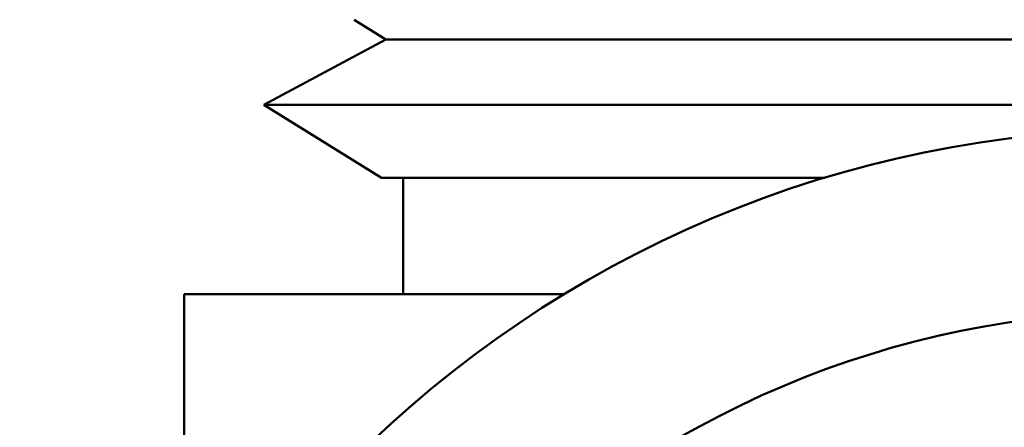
# Model space of a CAD drawing. Header units: inches. Extents: x 1 to 203, y 4 to 128.
# Tile 38 of 112: x 70.102 to 70.61, y 81.402 to 81.612. Entities that reach past the tile are written whole.
import ezdxf

# ---------------------------------------------------------------- set-up
doc = ezdxf.new("R2010")
doc.units = ezdxf.units.IN
doc.header["$LTSCALE"] = 6
doc.header["$MEASUREMENT"] = 0
doc.layers.add('Visible (ANSI)', color=7, linetype='Continuous', lineweight=50)

msp = doc.modelspace()

# ---------------------------------------------------------------- linework, layer by layer
at = {"layer": 'Visible (ANSI)'}
for p, q in [((70.29069, 81.60167), (70.27431, 81.61181)), ((70.29069, 81.60167), (70.22777, 81.56785)), ((70.29069, 81.60167), (71.08256, 81.60167)), ((70.22777, 81.56785), (71.14548, 81.56785)), ((70.2885, 81.53025), (70.22777, 81.56785)), ((70.2885, 81.53025), (70.51744, 81.53025)), ((70.29963, 81.53025), (70.29963, 81.47025)), ((70.18663, 81.47025), (70.18663, 81.27393)), ((70.38294, 81.47025), (70.18663, 81.47025))]:
    msp.add_line(p, q, dxfattribs=at)
for radius in [0.585, 0.491]:
    msp.add_circle((70.68663, 80.97025), radius, dxfattribs=at)

doc.saveas('drawing.dxf')
